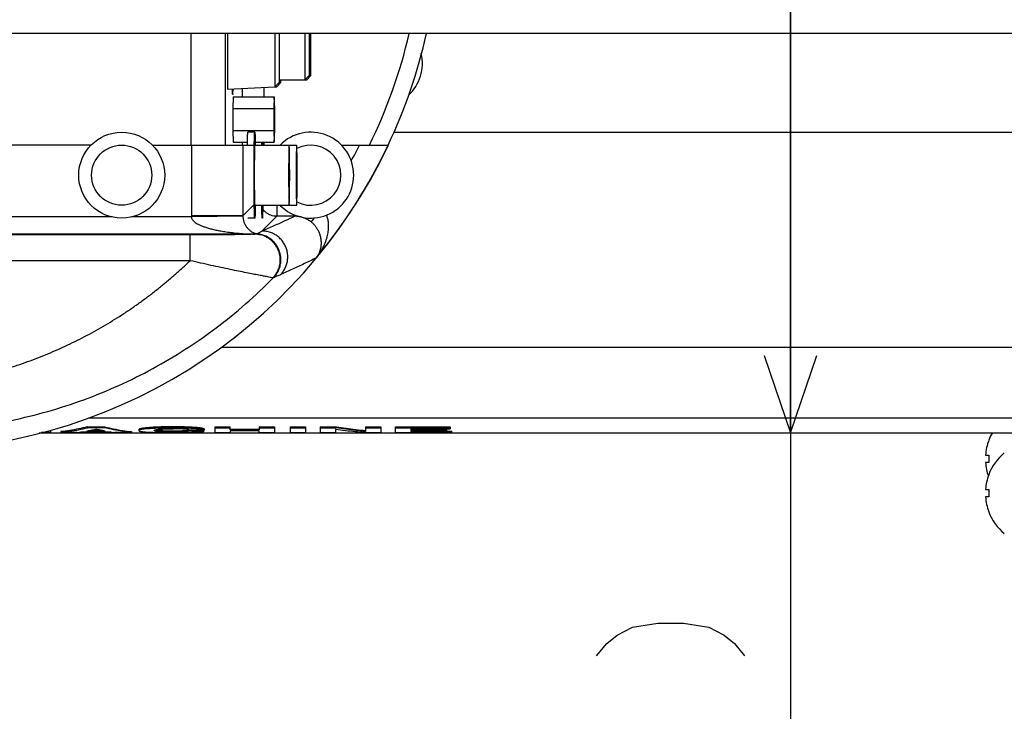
# Model space of a CAD drawing. Extents: x 0 to 594, y 0 to 420.
# Tile 57 of 67: x 317 to 340, y 335 to 351. Entities that reach past the tile are written whole.
import ezdxf

# ---------------------------------------------------------------- set-up
doc = ezdxf.new("R2010")
doc.units = 0
doc.header["$LTSCALE"] = 32.67
doc.layers.get('0').update_dxf_attribs({"linetype": 'CONTINUOUS'})
doc.layers.add('DRIV_DIM', color=7, linetype='CONTINUOUS')
doc.styles.get("Standard").update_dxf_attribs({"font": 'txt', "width": 0.8})
doc.dimstyles.new('DIMSTYLE_2', dxfattribs={"dimtxt": 3.8, "dimasz": 1.8, "dimexe": 0.18, "dimexo": 0.0625, "dimgap": 0.09, "dimtad": 1, "dimdec": 0, "dimlfac": 5, "dimtxsty": 'STANDARD', "dimblk": 'OPEN', "dimblk1": 'OPEN', "dimblk2": 'OPEN', "dimcen": 0.09, "dimazin": 3, "dimtfac": 1, "dimtdec": 0, "dimtofl": 0, "dimtmove": 0, "dimatfit": 3, "dimtolj": 1})

# ---------------------------------------------------------------- blocks, each defined once
blk = doc.blocks.new('_OPEN')
at = {"color": 0, "linetype": 'BYBLOCK'}
for p, q in [((0, 0), (-1, 0.342)), ((-1, -0.342), (0, 0)), ((-1, 0), (0, 0))]:
    blk.add_line(p, q, dxfattribs=at)
blk = doc.blocks.new('*D21')
at = {"layer": 'DRIV_DIM', "color": 2, "linetype": 'CONTINUOUS'}
for p, q in [((329.183, 365.116), (337.384, 365.116)), ((335.384, 365.116), (335.384, 353.122)), ((335.384, 341.128), (335.384, 353.122)), ((335.384, 353.122), (335.384, 322.735)), ((329.278, 341.128), (337.384, 341.128))]:
    blk.add_line(p, q, dxfattribs=at)
at = {"layer": 'DRIV_DIM', "color": 2, "linetype": 'CONTINUOUS', "xscale": 1.8, "yscale": 1.8, "zscale": 1.8}
for p, rotation in [((335.384, 365.116), 90), ((335.384, 341.128), 270)]:
    blk.add_blockref('_OPEN', p, dxfattribs=dict(at, rotation=rotation))

msp = doc.modelspace()

# ---------------------------------------------------------------- linework, layer by layer
at = {"color": 7, "linetype": 'CONTINUOUS'}
for p, q in [((377.81754, 350.42197), (312.81754, 350.42197)), ((322.27812, 350.42197), (322.27812, 349.12197)), ((323.38419, 350.42197), (323.38419, 349.17989)), ((323.48069, 350.42197), (323.48069, 349.27975)), ((324.08168, 350.42197), (324.08168, 349.34197)), ((324.18341, 350.42197), (324.18341, 349.44197)), ((324.22111, 349.44197), (324.22111, 350.42197)), ((323.48069, 349.27975), (323.38419, 349.17989)), ((323.52405, 349.27975), (323.43104, 349.17989)), ((323.48069, 349.27975), (323.52405, 349.27975)), ((323.48177, 349.34197), (324.12287, 349.34197)), ((323.52405, 349.27975), (323.52405, 349.34197)), ((324.18341, 349.44197), (324.08168, 349.34197)), ((324.22111, 349.44197), (324.12287, 349.34197)), ((324.18341, 349.44197), (324.22111, 349.44197)), ((322.27812, 349.12197), (323.38419, 349.17989)), ((322.40374, 349.01269), (322.41527, 349.12915)), ((323.38419, 349.17989), (323.43104, 349.17989)), ((322.40971, 348.94797), (322.40133, 348.67084)), ((322.40374, 349.01269), (322.40168, 349.00236)), ((322.40971, 348.94797), (323.36956, 348.94797)), ((323.36956, 348.94797), (323.36119, 348.67084)), ((323.37794, 348.67084), (323.36956, 348.94797)), ((322.40133, 348.67084), (322.40133, 348.16509)), ((322.40133, 348.67084), (323.36119, 348.67084)), ((323.36119, 348.67084), (323.36119, 348.16509)), ((323.37794, 348.16509), (323.37794, 348.67084)), ((322.40133, 348.16509), (322.40971, 347.88797)), ((322.40133, 348.16509), (323.36119, 348.16509)), ((322.91482, 348.12197), (322.75485, 348.12197)), ((323.36119, 348.16509), (323.36956, 347.88797)), ((323.36956, 347.88797), (323.37794, 348.16509)), ((322.40971, 347.88797), (322.74366, 347.88797)), ((322.92601, 347.88797), (323.36956, 347.88797)), ((319.10693, 347.82197), (308.66623, 347.82197)), ((320.52815, 347.82197), (323.88923, 347.82197)), ((324.92815, 347.82197), (326.02498, 347.82197)), ((322.91482, 346.42197), (323.88923, 346.42197)), ((322.91482, 346.12197), (322.75485, 346.12197)), ((319.01977, 341.26373), (319.01977, 341.24366)), ((319.01977, 341.26373), (319.42252, 341.26373)), ((319.42252, 341.24366), (319.01977, 341.24366)), ((319.42252, 341.26373), (319.42252, 341.24366)), ((321.98159, 341.26373), (321.98159, 341.13453)), ((321.98159, 341.26373), (322.338, 341.26373)), ((321.98159, 341.24366), (322.338, 341.24366)), ((322.338, 341.19301), (322.338, 341.26373)), ((323.01638, 341.26373), (323.01638, 341.19301)), ((323.01638, 341.26373), (323.37279, 341.26373)), ((323.01638, 341.24366), (323.37279, 341.24366)), ((323.37279, 341.26373), (323.37279, 341.13453)), ((323.73515, 341.26373), (323.73515, 341.13453)), ((323.73515, 341.26373), (324.09157, 341.26373)), ((323.73515, 341.24366), (324.09157, 341.24366)), ((324.09157, 341.26373), (324.09157, 341.13453)), ((324.43848, 341.26373), (324.43848, 341.13453)), ((324.43848, 341.26373), (324.81152, 341.26373)), ((324.43848, 341.24366), (324.81152, 341.24366)), ((324.81152, 341.26373), (324.81152, 341.24366)), ((325.49109, 341.26373), (325.49109, 341.16067)), ((325.49109, 341.26373), (325.8475, 341.26373)), ((325.49109, 341.24366), (325.8475, 341.24366)), ((325.8475, 341.26373), (325.8475, 341.13453)), ((326.18966, 341.13453), (326.18966, 341.26373)), ((326.18966, 341.26373), (327.45969, 341.26373)), ((326.18966, 341.24366), (327.45969, 341.24366)), ((327.45969, 341.26373), (327.45969, 341.21843)), ((366.81754, 341.12213), (317.89998, 341.12213)), ((317.92235, 341.12835), (366.81754, 341.12835)), ((318.1715, 341.13453), (317.9444, 341.13453)), ((318.1715, 341.13453), (318.1715, 341.19269)), ((318.39961, 341.15455), (318.39961, 341.13453)), ((318.77741, 341.13453), (318.39961, 341.13453)), ((318.89859, 341.1511), (319.53182, 341.1511)), ((319.00076, 341.1679), (319.43084, 341.1679)), ((319.10682, 341.18793), (319.32241, 341.18793)), ((320.04269, 341.13453), (319.653, 341.13453)), ((320.04269, 341.15455), (320.04269, 341.13453)), ((320.21376, 341.1988), (320.21376, 341.17876)), ((321.37449, 341.18376), (321.37449, 341.16373)), ((321.37449, 341.18376), (321.73091, 341.18376)), ((321.73091, 341.16373), (321.37449, 341.16373)), ((321.37806, 341.19905), (321.73447, 341.19905)), ((321.73091, 341.18376), (321.73091, 341.16373)), ((321.73447, 341.2191), (321.73447, 341.19905)), ((321.98159, 341.13453), (322.338, 341.13453)), ((322.338, 341.21306), (323.01638, 341.21306)), ((323.01638, 341.19301), (322.338, 341.19301)), ((322.338, 341.17305), (322.338, 341.13453)), ((323.01638, 341.17305), (322.338, 341.17305)), ((323.01638, 341.13453), (323.01638, 341.17305)), ((323.01638, 341.13453), (323.37279, 341.13453)), ((323.73515, 341.13453), (324.09157, 341.13453)), ((324.43848, 341.13453), (324.79489, 341.13453)), ((324.79489, 341.20114), (324.79489, 341.13453)), ((325.4804, 341.13453), (325.8475, 341.13453)), ((326.18966, 341.13453), (327.50008, 341.13453)), ((326.54608, 341.21843), (326.54608, 341.19253)), ((326.54608, 341.21843), (327.45969, 341.21843)), ((326.54608, 341.21258), (327.38009, 341.21258)), ((326.54608, 341.19253), (327.38009, 341.19253)), ((326.54608, 341.17263), (326.54608, 341.14843)), ((326.54608, 341.17263), (327.38009, 341.17263)), ((326.54608, 341.16845), (327.50008, 341.16845)), ((326.54608, 341.14843), (327.50008, 341.14843)), ((327.38009, 341.21258), (327.38009, 341.17263)), ((327.50008, 341.13453), (327.50008, 341.16845)), ((339.99583, 340.95197), (339.99908, 340.95197)), ((339.92362, 340.60797), (339.99908, 340.60797)), ((339.99908, 340.43597), (339.92362, 340.43597)), ((339.99583, 340.15197), (339.99908, 340.15197)), ((339.92362, 339.80797), (339.99908, 339.80797)), ((339.99908, 339.63597), (339.92362, 339.63597)), ((339.99908, 339.29197), (339.99583, 339.29197))]:
    msp.add_line(p, q, dxfattribs=at)
at = {"color": 9, "linetype": 'CONTINUOUS'}
for p, q in [((321.43139, 347.82197), (321.43139, 350.42197)), ((322.23126, 347.82197), (322.23126, 350.42197)), ((322.6244, 349.1401), (322.6244, 348.94797)), ((323.12432, 349.16628), (323.12432, 348.94797)), ((322.40374, 349.01269), (322.40168, 349.01269)), ((326.1468, 348.12197), (366.81754, 348.12197)), ((322.6244, 347.88797), (322.6244, 347.82197)), ((323.12432, 347.88797), (323.12432, 347.82197)), ((321.43831, 347.82197), (321.43831, 346.17739)), ((322.63812, 347.82197), (322.63812, 346.17739)), ((322.63812, 346.17739), (322.89876, 346.43803)), ((323.42605, 346.42197), (323.42605, 346.16545)), ((319.59335, 346.14995), (307.64173, 346.14995)), ((321.43854, 346.14995), (320.04173, 346.14995)), ((322.63812, 346.17739), (321.43831, 346.17739)), ((322.63818, 346.17053), (321.43854, 346.14995)), ((323.08259, 345.82198), (323.42605, 346.16545)), ((323.85034, 346.16545), (323.42605, 346.16545)), ((323.85034, 346.19435), (323.85034, 346.16545)), ((324.29703, 346.12765), (324.22386, 346.03548)), ((321.41141, 345.73226), (306.8277, 345.73226)), ((322.9113, 345.75002), (306.84547, 345.75002)), ((321.41141, 345.13235), (321.41141, 345.73226)), ((322.91691, 345.75119), (322.91522, 345.75069)), ((321.41141, 345.13235), (306.82768, 345.13235)), ((323.34452, 344.73231), (323.34277, 344.73097)), ((322.13793, 343.12197), (366.81754, 343.12197)), ((319.04089, 341.47284), (366.81754, 341.47284)), ((320.42761, 341.24606), (320.42761, 341.226)), ((321.00501, 341.26696), (321.00501, 341.24688)), ((321.35311, 341.26113), (321.35311, 341.24106)), ((321.60112, 341.24529), (321.60112, 341.22523)), ((320.68632, 341.17417), (320.68632, 341.15415)), ((321.00025, 341.16669), (321.00025, 341.14667)), ((321.22004, 341.17013), (321.22004, 341.15011))]:
    msp.add_line(p, q, dxfattribs=at)
for points in [[(322.91522, 345.75069), (322.91333, 345.75026), (322.9113, 345.75002)], [(323.34277, 344.73097), (323.34109, 344.73057), (323.3391, 344.7308)]]:
    msp.add_lwpolyline(points, dxfattribs=at)
at = {"color": 7, "linetype": 'CONTINUOUS'}
for radius in [1, 0.7]:
    msp.add_circle((319.81754, 347.12197), radius, dxfattribs=at)
for centre, radius, start, end in [((314.81754, 353.12197), 12, 333.760751, 346.983215), ((314.81754, 353.12197), 12.39221, 334.689354, 347.413099), ((325.81754, 349.72197), 1, 312.359681, 13.229833), ((324.21754, 347.12197), 1, 224.569042, 135.430958), ((314.81754, 353.12197), 12.39745, 269.045026, 334.690528), ((324.21754, 347.12197), 0.7, 242.485484, 117.514516), ((321.81754, 344.12197), 1, 301.093974, 313.564863), ((341.13754, 340.52197), 1.22, 150.496058, 159.314381), ((341.13754, 340.52197), 1.21697, 159.308382, 175.947667), ((341.13754, 340.52197), 1.14171, 175.680066, 184.319934), ((341.13754, 339.72197), 1.22, 129.601927, 159.314381), ((341.13754, 340.52197), 1.21697, 184.052333, 199.160819), ((341.13754, 339.72197), 1.21697, 159.308382, 175.947667), ((341.13754, 339.72197), 1.21697, 184.052333, 200.691618), ((341.13754, 339.72197), 1.14171, 175.680066, 184.319934), ((341.13754, 339.72197), 1.22, 200.685619, 230.398073)]:
    msp.add_arc(centre, radius, start, end, dxfattribs=at)
at = {"color": 9, "linetype": 'CONTINUOUS'}
for radius, start, end in [(12.39377, 320.263777, 334.682496), (11.79387, 331.276314, 333.295694)]:
    msp.add_arc((314.81754, 353.12197), radius, start, end, dxfattribs=at)
at = {"color": 7, "linetype": 'CONTINUOUS'}
for points, knots in [([(322.40148, 349.00252), (322.40147, 349.00251), (322.40023, 349.00101), (322.39812, 349.03398), (322.39668, 349.06106), (322.39547, 349.10168), (322.39486, 349.12592), (322.3948, 349.12808)], [0, 0, 0, 0, 0.00089502, 0.12383331, 0.44409097, 0.95033376, 1, 1, 1, 1]), ([(323.37056, 348.67145), (323.36948, 348.67127), (323.36462, 348.59361), (323.36601, 348.52965), (323.36503, 348.45557), (323.36503, 348.41797)], [0, 0, 0, 0, 0.19791124, 0.55489194, 1, 1, 1, 1]), ([(323.3741, 348.41797), (323.3741, 348.45557), (323.37388, 348.52967), (323.37279, 348.59365), (323.37164, 348.67162), (323.37056, 348.67145)], [0, 0, 0, 0, 0.44463404, 0.80123456, 1, 1, 1, 1]), ([(323.36503, 348.41797), (323.36503, 348.38036), (323.36525, 348.30626), (323.36634, 348.24228), (323.36748, 348.16431), (323.36857, 348.16448)], [0, 0, 0, 0, 0.44463404, 0.80123456, 1, 1, 1, 1]), ([(323.36857, 348.16448), (323.36964, 348.16466), (323.3745, 348.24232), (323.37311, 348.30628), (323.3741, 348.38036), (323.3741, 348.41797)], [0, 0, 0, 0, 0.19791124, 0.55489194, 1, 1, 1, 1]), ([(322.74237, 347.82197), (322.74269, 347.84052), (322.74356, 347.8876), (322.74527, 347.95801), (322.74695, 348.02418), (322.75003, 348.07779), (322.75043, 348.10069), (322.75395, 348.12197), (322.75485, 348.12197)], [0, 0, 0, 0, 0.18541107, 0.47005612, 0.69774429, 0.86386934, 0.96513054, 1, 1, 1, 1]), ([(322.89737, 347.12197), (322.89737, 347.1694), (322.89749, 347.26332), (322.89801, 347.40179), (322.89886, 347.53457), (322.90003, 347.65892), (322.9015, 347.77244), (322.90317, 347.87242), (322.90524, 347.95801), (322.90693, 348.02418), (322.91001, 348.07779), (322.9104, 348.10069), (322.91392, 348.12197), (322.91482, 348.12197)], [0, 0, 0, 0, 0.14223764, 0.28158062, 0.41519328, 0.54035674, 0.65452435, 0.75537373, 0.84085446, 0.90923068, 0.95911909, 0.98952848, 1, 1, 1, 1]), ([(322.91482, 348.12197), (322.91572, 348.12197), (322.91924, 348.10069), (322.91964, 348.07779), (322.92272, 348.02418), (322.9244, 347.95801), (322.92611, 347.8876), (322.92698, 347.84052), (322.9273, 347.82197)], [0, 0, 0, 0, 0.03486946, 0.13613066, 0.30225571, 0.52994388, 0.81458893, 1, 1, 1, 1]), ([(323.07687, 347.82197), (323.07719, 347.84052), (323.07759, 347.8625), (323.07806, 347.88455), (323.07814, 347.88797)], [0, 0, 0, 0, 0.84503448, 1, 1, 1, 1]), ([(323.10056, 347.88797), (323.10063, 347.88455), (323.1011, 347.8625), (323.10151, 347.84052), (323.10182, 347.82197)], [0, 0, 0, 0, 0.15496552, 1, 1, 1, 1]), ([(322.91555, 347.82032), (322.91462, 347.8199), (322.91044, 347.79927), (322.91118, 347.77941), (322.9087, 347.73883), (322.90774, 347.69059), (322.90633, 347.63028), (322.90546, 347.57313), (322.90497, 347.53597), (322.9048, 347.52209)], [0, 0, 0, 0, 0.04331638, 0.12989622, 0.25760183, 0.42408627, 0.62626197, 0.86037024, 1, 1, 1, 1]), ([(323.71543, 347.82032), (323.7145, 347.8199), (323.71032, 347.79927), (323.71106, 347.77941), (323.70857, 347.73883), (323.70762, 347.69059), (323.70621, 347.63028), (323.70515, 347.56102), (323.70419, 347.48341), (323.70344, 347.39912), (323.70289, 347.30965), (323.70256, 347.21669), (323.70248, 347.15374), (323.70248, 347.12197)], [0, 0, 0, 0, 0.01850041, 0.05547862, 0.11002163, 0.18112707, 0.26747622, 0.36746376, 0.47922914, 0.60069183, 0.72959032, 0.86352441, 1, 1, 1, 1]), ([(323.72692, 347.12197), (323.72692, 347.15374), (323.72684, 347.21669), (323.72651, 347.30965), (323.72596, 347.39912), (323.72521, 347.48341), (323.72426, 347.56102), (323.72315, 347.63027), (323.7219, 347.6906), (323.72052, 347.73881), (323.7191, 347.77946), (323.71762, 347.79921), (323.71643, 347.8205), (323.71546, 347.82033), (323.71543, 347.82032)], [0, 0, 0, 0, 0.13633937, 0.27013978, 0.39890961, 0.52025105, 0.63190488, 0.73179261, 0.81805558, 0.88909004, 0.94357861, 0.98051991, 0.99927756, 1, 1, 1, 1]), ([(323.88995, 347.82032), (323.88902, 347.8199), (323.88484, 347.79927), (323.88558, 347.77941), (323.8831, 347.73883), (323.88214, 347.69059), (323.88074, 347.63028), (323.87967, 347.56102), (323.87872, 347.48341), (323.87797, 347.39912), (323.87742, 347.30965), (323.87708, 347.21669), (323.87701, 347.15374), (323.87701, 347.12197)], [0, 0, 0, 0, 0.01850041, 0.05547862, 0.11002163, 0.18112707, 0.26747622, 0.36746376, 0.47922914, 0.60069183, 0.72959032, 0.86352441, 1, 1, 1, 1]), ([(323.90144, 347.12197), (323.90144, 347.15374), (323.90137, 347.21669), (323.90103, 347.30965), (323.90048, 347.39912), (323.89973, 347.48341), (323.89879, 347.56102), (323.89768, 347.63027), (323.89642, 347.6906), (323.89504, 347.73881), (323.89362, 347.77946), (323.89214, 347.79921), (323.89095, 347.8205), (323.88999, 347.82033), (323.88995, 347.82032)], [0, 0, 0, 0, 0.13633937, 0.27013978, 0.39890961, 0.52025105, 0.63190488, 0.73179261, 0.81805558, 0.88909004, 0.94357861, 0.98051991, 0.99927756, 1, 1, 1, 1]), ([(322.9048, 347.52209), (322.90465, 347.50995), (322.90419, 347.46953), (322.90357, 347.39912), (322.90301, 347.30965), (322.90268, 347.21669), (322.90261, 347.15374), (322.90261, 347.12197)], [0, 0, 0, 0, 0.09099238, 0.30300598, 0.52799881, 0.76178131, 1, 1, 1, 1]), ([(322.91482, 346.12197), (322.91392, 346.12197), (322.9104, 346.14324), (322.91001, 346.16614), (322.90693, 346.21975), (322.90524, 346.28593), (322.90317, 346.37151), (322.9015, 346.47149), (322.90003, 346.58501), (322.89886, 346.70936), (322.89801, 346.84214), (322.89749, 346.98062), (322.89737, 347.07453), (322.89737, 347.12197)], [0, 0, 0, 0, 0.01047152, 0.04088091, 0.09076932, 0.15914554, 0.24462627, 0.34547565, 0.45964326, 0.58480672, 0.71841938, 0.85776236, 1, 1, 1, 1]), ([(322.90261, 347.12197), (322.90261, 347.09019), (322.90268, 347.02724), (322.90301, 346.93428), (322.90356, 346.84481), (322.90419, 346.7744), (322.90465, 346.73398), (322.9048, 346.72184)], [0, 0, 0, 0, 0.23821882, 0.47200145, 0.6969944, 0.90900812, 1, 1, 1, 1]), ([(323.70248, 347.12197), (323.70248, 347.09019), (323.70256, 347.02724), (323.70289, 346.93428), (323.70344, 346.84481), (323.7042, 346.76052), (323.70514, 346.68291), (323.70625, 346.61366), (323.7075, 346.55333), (323.70888, 346.50512), (323.71031, 346.46447), (323.71178, 346.44472), (323.71297, 346.42343), (323.71394, 346.4236), (323.71397, 346.42362)], [0, 0, 0, 0, 0.13633937, 0.27013978, 0.39890961, 0.52025105, 0.63190488, 0.73179261, 0.81805558, 0.88909004, 0.94357861, 0.98051991, 0.99927756, 1, 1, 1, 1]), ([(323.71397, 346.42362), (323.71491, 346.42403), (323.71908, 346.44466), (323.71835, 346.46452), (323.72083, 346.5051), (323.72178, 346.55334), (323.72319, 346.61365), (323.72425, 346.68291), (323.72521, 346.76052), (323.72596, 346.84481), (323.72651, 346.93428), (323.72684, 347.02724), (323.72692, 347.09019), (323.72692, 347.12197)], [0, 0, 0, 0, 0.01850041, 0.05547862, 0.11002163, 0.18112707, 0.26747622, 0.36746376, 0.47922914, 0.60069183, 0.72959032, 0.86352441, 1, 1, 1, 1]), ([(323.87701, 347.12197), (323.87701, 347.09019), (323.87708, 347.02724), (323.87742, 346.93428), (323.87797, 346.84481), (323.87872, 346.76052), (323.87966, 346.68291), (323.88077, 346.61366), (323.88203, 346.55333), (323.88341, 346.50512), (323.88483, 346.46447), (323.88631, 346.44472), (323.8875, 346.42343), (323.88846, 346.4236), (323.8885, 346.42362)], [0, 0, 0, 0, 0.13633937, 0.27013978, 0.39890961, 0.52025105, 0.63190488, 0.73179261, 0.81805558, 0.88909004, 0.94357861, 0.98051991, 0.99927756, 1, 1, 1, 1]), ([(323.8885, 346.42362), (323.88943, 346.42403), (323.89361, 346.44466), (323.89287, 346.46452), (323.89535, 346.5051), (323.89631, 346.55334), (323.89771, 346.61365), (323.89878, 346.68291), (323.89973, 346.76052), (323.90048, 346.84481), (323.90103, 346.93428), (323.90137, 347.02724), (323.90144, 347.09019), (323.90144, 347.12197)], [0, 0, 0, 0, 0.01850041, 0.05547862, 0.11002163, 0.18112707, 0.26747622, 0.36746376, 0.47922914, 0.60069183, 0.72959032, 0.86352441, 1, 1, 1, 1]), ([(322.9048, 346.72184), (322.90497, 346.70796), (322.90545, 346.6708), (322.90637, 346.61366), (322.90763, 346.55333), (322.909, 346.50512), (322.91043, 346.46447), (322.91191, 346.44472), (322.9131, 346.42343), (322.91406, 346.4236), (322.9141, 346.42362)], [0, 0, 0, 0, 0.1393045, 0.37286621, 0.5745699, 0.74066567, 0.86807313, 0.95445083, 0.99831076, 1, 1, 1, 1]), ([(322.9273, 346.42196), (322.92698, 346.40341), (322.92611, 346.35633), (322.9244, 346.28593), (322.92272, 346.21975), (322.91964, 346.16614), (322.91924, 346.14324), (322.91572, 346.12197), (322.91482, 346.12197)], [0, 0, 0, 0, 0.18541107, 0.47005612, 0.69774429, 0.86386934, 0.96513054, 1, 1, 1, 1]), ([(323.08935, 346.12197), (323.08845, 346.12197), (323.08493, 346.14324), (323.08453, 346.16614), (323.08145, 346.21975), (323.07977, 346.28593), (323.07806, 346.35633), (323.07719, 346.40341), (323.07687, 346.42196)], [0, 0, 0, 0, 0.03486946, 0.13613066, 0.30225571, 0.52994388, 0.81458893, 1, 1, 1, 1]), ([(323.10182, 346.42196), (323.10151, 346.40341), (323.10064, 346.35633), (323.09893, 346.28593), (323.09724, 346.21975), (323.09416, 346.16614), (323.09377, 346.14324), (323.09025, 346.12197), (323.08935, 346.12197)], [0, 0, 0, 0, 0.18541107, 0.47005612, 0.69774429, 0.86386934, 0.96513054, 1, 1, 1, 1]), ([(319.01562, 341.26274), (318.94847, 341.24679), (318.81259, 341.21728), (318.60712, 341.18108), (318.46875, 341.16243), (318.39961, 341.15455)], [0, 0, 0, 0, 0.33090979, 0.66636968, 1, 1, 1, 1]), ([(318.39961, 341.13453), (318.46875, 341.14241), (318.60712, 341.16105), (318.81399, 341.19748), (318.95124, 341.22734), (319.01977, 341.24366)], [0, 0, 0, 0, 0.33137371, 0.66456284, 1, 1, 1, 1]), ([(320.04269, 341.13453), (319.97354, 341.14241), (319.83518, 341.16105), (319.6283, 341.19748), (319.49105, 341.22734), (319.42252, 341.24366)], [0, 0, 0, 0, 0.33137372, 0.66456285, 1, 1, 1, 1]), ([(319.42667, 341.26274), (319.49383, 341.24679), (319.6297, 341.21728), (319.83518, 341.18108), (319.97354, 341.16243), (320.04269, 341.15455)], [0, 0, 0, 0, 0.3309098, 0.66636968, 1, 1, 1, 1]), ([(320.42556, 341.24587), (320.40849, 341.24426), (320.37622, 341.24096), (320.33153, 341.23536), (320.29415, 341.22952), (320.2647, 341.22361), (320.2426, 341.21784), (320.22715, 341.21194), (320.21731, 341.20652), (320.21376, 341.20106), (320.21376, 341.1988)], [0, 0, 0, 0, 0.2326467, 0.44013613, 0.61105163, 0.74587233, 0.84761179, 0.92075906, 0.9693256, 1, 1, 1, 1]), ([(321.00501, 341.26696), (320.96664, 341.26696), (320.8913, 341.2666), (320.78157, 341.26483), (320.67885, 341.2618), (320.58533, 341.25762), (320.50258, 341.25247), (320.45121, 341.24827), (320.42761, 341.24606)], [0, 0, 0, 0, 0.19913981, 0.39108705, 0.56962042, 0.73251313, 0.87698066, 1, 1, 1, 1]), ([(320.42926, 341.22615), (320.45247, 341.22831), (320.50354, 341.23247), (320.58604, 341.23759), (320.67966, 341.24176), (320.78231, 341.24477), (320.89176, 341.24653), (320.96683, 341.24688), (321.00501, 341.24688)], [0, 0, 0, 0, 0.12136874, 0.26671587, 0.43021127, 0.60918322, 0.80128306, 1, 1, 1, 1]), ([(321.35311, 341.26113), (321.32821, 341.26206), (321.27547, 341.26374), (321.19225, 341.26556), (321.10111, 341.26671), (321.03782, 341.26696), (321.00501, 341.26696)], [0, 0, 0, 0, 0.21462736, 0.45466818, 0.7172302, 1, 1, 1, 1]), ([(321.00501, 341.24688), (321.03787, 341.24688), (321.10123, 341.24664), (321.19242, 341.24549), (321.27559, 341.24367), (321.32827, 341.24199), (321.35311, 341.24106)], [0, 0, 0, 0, 0.28317927, 0.54588597, 0.78586063, 1, 1, 1, 1]), ([(321.60112, 341.24529), (321.58444, 341.24703), (321.54824, 341.25034), (321.48988, 341.25453), (321.4239, 341.25823), (321.37744, 341.26022), (321.35311, 341.26113)], [0, 0, 0, 0, 0.20240425, 0.43878163, 0.70608699, 1, 1, 1, 1]), ([(321.35311, 341.24106), (321.37753, 341.24015), (321.42408, 341.23816), (321.49014, 341.23445), (321.5478, 341.2303), (321.58329, 341.22707), (321.59928, 341.22542)], [0, 0, 0, 0, 0.29715302, 0.56665475, 0.80449728, 1, 1, 1, 1]), ([(321.73447, 341.2191), (321.73093, 341.22066), (321.72307, 341.22362), (321.70998, 341.22754), (321.69448, 341.23133), (321.67617, 341.23503), (321.65457, 341.23866), (321.63899, 341.24082), (321.63056, 341.2419)], [0, 0, 0, 0, 0.10878071, 0.23595498, 0.38405167, 0.5574311, 0.76121648, 1, 1, 1, 1]), ([(325.49109, 341.16067), (325.41546, 341.16789), (325.26423, 341.18369), (325.03767, 341.21136), (324.88688, 341.23245), (324.81152, 341.24366)], [0, 0, 0, 0, 0.33288953, 0.66620797, 1, 1, 1, 1]), ([(324.81428, 341.26332), (324.88871, 341.25226), (325.03859, 341.2313), (325.26423, 341.20373), (325.41546, 341.18793), (325.49109, 341.1807)], [0, 0, 0, 0, 0.33107536, 0.66575322, 1, 1, 1, 1]), ([(318.77741, 341.13453), (318.79763, 341.13701), (318.83806, 341.14226), (318.87842, 341.14806), (318.89859, 341.1511)], [0, 0, 0, 0, 0.4995834, 1, 1, 1, 1]), ([(319.00443, 341.16855), (319.03873, 341.17463), (319.10858, 341.18785), (319.17808, 341.20274), (319.21342, 341.21075)], [0, 0, 0, 0, 0.49018518, 1, 1, 1, 1]), ([(319.42725, 341.16852), (319.39213, 341.17461), (319.32068, 341.18784), (319.24956, 341.20273), (319.21342, 341.21075)], [0, 0, 0, 0, 0.49060774, 1, 1, 1, 1]), ([(319.53182, 341.1511), (319.552, 341.14806), (319.59235, 341.14226), (319.63279, 341.13701), (319.653, 341.13453)], [0, 0, 0, 0, 0.5004166, 1, 1, 1, 1]), ([(320.24055, 341.19676), (320.23545, 341.19507), (320.22707, 341.19186), (320.21728, 341.18645), (320.21376, 341.18101), (320.21376, 341.17876)], [0, 0, 0, 0, 0.48040663, 0.79887274, 1, 1, 1, 1]), ([(320.21376, 341.17876), (320.21376, 341.17659), (320.21725, 341.17132), (320.22712, 341.16667), (320.24241, 341.16185), (320.26433, 341.15755), (320.29348, 341.15341), (320.33051, 341.14962), (320.37559, 341.14617), (320.40838, 341.14427), (320.42609, 341.14335)], [0, 0, 0, 0, 0.02979485, 0.07677537, 0.14838429, 0.24862023, 0.38175792, 0.5509752, 0.75744403, 1, 1, 1, 1]), ([(320.42761, 341.226), (320.40984, 341.22434), (320.37684, 341.22098), (320.33141, 341.21528), (320.29399, 341.20944), (320.26454, 341.20352), (320.24766, 341.19911), (320.24055, 341.19676)], [0, 0, 0, 0, 0.28251168, 0.52478379, 0.72430973, 0.88153896, 1, 1, 1, 1]), ([(320.42609, 341.14335), (320.44454, 341.14239), (320.48349, 341.14063), (320.5448, 341.13847), (320.61145, 341.1367), (320.68249, 341.1353), (320.75699, 341.13426), (320.83428, 341.13355), (320.91409, 341.13315), (320.96809, 341.13306), (320.9955, 341.13306)], [0, 0, 0, 0, 0.09731469, 0.20537602, 0.32310856, 0.44849747, 0.5796157, 0.71556826, 0.85560058, 1, 1, 1, 1]), ([(320.57018, 341.17869), (320.57018, 341.1828), (320.57838, 341.18841), (320.58992, 341.19281), (320.59873, 341.19527), (320.60386, 341.19652)], [0, 0, 0, 0, 0.31376546, 0.60010596, 1, 1, 1, 1]), ([(320.65112, 341.15691), (320.64183, 341.15777), (320.62555, 341.15953), (320.6045, 341.16267), (320.58902, 341.16622), (320.57795, 341.16977), (320.57018, 341.17491), (320.57018, 341.17869)], [0, 0, 0, 0, 0.32519328, 0.56988779, 0.74596492, 0.86815155, 1, 1, 1, 1]), ([(320.60978, 341.18202), (320.60473, 341.18285), (320.596, 341.18448), (320.58641, 341.18712), (320.58211, 341.18861), (320.58129, 341.18892)], [0, 0, 0, 0, 0.52234875, 0.90878928, 1, 1, 1, 1]), ([(320.60386, 341.19652), (320.61075, 341.1982), (320.6265, 341.20133), (320.6425, 341.20376), (320.65154, 341.20499)], [0, 0, 0, 0, 0.43555907, 1, 1, 1, 1]), ([(320.65523, 341.17656), (320.64673, 341.17732), (320.63155, 341.17884), (320.61641, 341.18093), (320.60978, 341.18202)], [0, 0, 0, 0, 0.5590382, 1, 1, 1, 1]), ([(320.68542, 341.209), (320.70156, 341.21067), (320.73742, 341.21374), (320.79591, 341.21718), (320.86288, 341.21965), (320.93591, 341.22108), (320.98635, 341.22135), (321.01214, 341.22135)], [0, 0, 0, 0, 0.14881229, 0.33006234, 0.53738496, 0.76346257, 1, 1, 1, 1]), ([(321.00025, 341.14667), (320.97615, 341.14667), (320.92865, 341.14683), (320.85955, 341.14763), (320.79535, 341.14907), (320.7382, 341.15115), (320.70265, 341.15306), (320.68632, 341.15415)], [0, 0, 0, 0, 0.23022954, 0.45373286, 0.66003414, 0.84364584, 1, 1, 1, 1]), ([(321.00025, 341.16669), (320.98004, 341.16669), (320.94, 341.1668), (320.88126, 341.16737), (320.82552, 341.16836), (320.77417, 341.16981), (320.74153, 341.17114), (320.72611, 341.1719)], [0, 0, 0, 0, 0.22118145, 0.4380189, 0.6426427, 0.83109472, 1, 1, 1, 1]), ([(320.9955, 341.13306), (321.03377, 341.13306), (321.10833, 341.13323), (321.21624, 341.13406), (321.3159, 341.13549), (321.4052, 341.1375), (321.46116, 341.13933), (321.48709, 341.14035)], [0, 0, 0, 0, 0.23346655, 0.45499294, 0.65841947, 0.84163389, 1, 1, 1, 1]), ([(321.22004, 341.17013), (321.20446, 341.16954), (321.1711, 341.16851), (321.11833, 341.16745), (321.06065, 341.16682), (321.02075, 341.16669), (321.00025, 341.16669)], [0, 0, 0, 0, 0.21288777, 0.45542494, 0.7203006, 1, 1, 1, 1]), ([(321.22004, 341.15011), (321.20446, 341.14952), (321.17115, 341.14849), (321.11849, 341.14743), (321.06081, 341.1468), (321.02086, 341.14667), (321.00025, 341.14667)], [0, 0, 0, 0, 0.21286235, 0.45476312, 0.71883563, 1, 1, 1, 1]), ([(321.37806, 341.19905), (321.37368, 341.20035), (321.36379, 341.20279), (321.34701, 341.20593), (321.32627, 341.20892), (321.30092, 341.21175), (321.27059, 341.21433), (321.23546, 341.21657), (321.19621, 341.21839), (321.15366, 341.21976), (321.10849, 341.22071), (321.06104, 341.22125), (321.02868, 341.22135), (321.01214, 341.22135)], [0, 0, 0, 0, 0.03723939, 0.08316258, 0.1393952, 0.20834595, 0.29147748, 0.38798713, 0.49588038, 0.61239367, 0.73568438, 0.86489519, 1, 1, 1, 1]), ([(321.34523, 341.17941), (321.33997, 341.17875), (321.32903, 341.17746), (321.31173, 341.17573), (321.29253, 341.17411), (321.27091, 341.1726), (321.24648, 341.17123), (321.2292, 341.17048), (321.22004, 341.17013)], [0, 0, 0, 0, 0.12654162, 0.26328834, 0.41536031, 0.58682941, 0.78100979, 1, 1, 1, 1]), ([(321.37449, 341.16373), (321.36967, 341.1629), (321.35985, 341.16133), (321.34473, 341.15927), (321.32874, 341.15741), (321.31145, 341.15568), (321.2923, 341.15407), (321.27077, 341.15257), (321.25555, 341.15171), (321.24746, 341.15131)], [0, 0, 0, 0, 0.11483184, 0.23356573, 0.35849189, 0.49298544, 0.64186021, 0.80986341, 1, 1, 1, 1]), ([(321.48709, 341.14035), (321.503, 341.14097), (321.53331, 341.14228), (321.57631, 341.14459), (321.61433, 341.14714), (321.64711, 341.14991), (321.67473, 341.1529), (321.69748, 341.15609), (321.71573, 341.15949), (321.72635, 341.16223), (321.73091, 341.16373)], [0, 0, 0, 0, 0.19467233, 0.37089847, 0.52653568, 0.66047361, 0.77308865, 0.866151, 0.94130363, 1, 1, 1, 1]), ([(321.60112, 341.22523), (321.61093, 341.22421), (321.62914, 341.22213), (321.65447, 341.21861), (321.67605, 341.215), (321.68919, 341.21234), (321.6952, 341.21099)], [0, 0, 0, 0, 0.31059274, 0.57774233, 0.80580786, 1, 1, 1, 1]), ([(321.6952, 341.21099), (321.70035, 341.20984), (321.70989, 341.20751), (321.72302, 341.20358), (321.73091, 341.20062), (321.73447, 341.19905)], [0, 0, 0, 0, 0.38512134, 0.7163588, 1, 1, 1, 1]), ([(325.4804, 341.13453), (325.40413, 341.13993), (325.25162, 341.15206), (325.02309, 341.17427), (324.87093, 341.19174), (324.79489, 341.20114)], [0, 0, 0, 0, 0.33298355, 0.66630205, 1, 1, 1, 1])]:
    msp.add_open_spline(points, degree=3, knots=knots, dxfattribs=at)
at = {"color": 9, "linetype": 'CONTINUOUS'}
for points, knots in [([(323.42605, 346.16545), (323.40282, 346.16545), (323.35626, 346.16954), (323.28861, 346.18768), (323.22511, 346.2173), (323.16772, 346.25749), (323.12657, 346.29863), (323.10541, 346.32617), (323.09884, 346.33553)], [0, 0, 0, 0, 0.18205774, 0.36416166, 0.54627297, 0.72838908, 0.91050687, 1, 1, 1, 1]), ([(321.43831, 346.17739), (321.43831, 346.17282), (321.43835, 346.16367), (321.43846, 346.15453), (321.43854, 346.14995)], [0, 0, 0, 0, 0.49990439, 1, 1, 1, 1]), ([(321.43854, 346.14995), (321.4392, 346.14123), (321.44344, 346.1228), (321.45484, 346.09395), (321.47793, 346.06502), (321.51114, 346.03729), (321.55126, 346.00665), (321.60144, 345.97691), (321.66241, 345.94888), (321.73391, 345.92175), (321.81552, 345.89508), (321.90743, 345.86887), (322.01114, 345.84469), (322.12738, 345.82232), (322.25646, 345.80192), (322.39895, 345.78331), (322.55672, 345.76798), (322.73108, 345.75688), (322.85313, 345.75248), (322.91691, 345.75119)], [0, 0, 0, 0, 0.01651532, 0.03540647, 0.05809254, 0.08540507, 0.11697645, 0.15325976, 0.19520914, 0.24348271, 0.29750191, 0.35719692, 0.42377031, 0.49840077, 0.58053027, 0.67035363, 0.76955318, 0.87961351, 1, 1, 1, 1]), ([(322.63818, 346.17053), (322.63831, 346.16204), (322.63911, 346.14434), (322.64207, 346.11711), (322.64696, 346.08878), (322.65393, 346.05953), (322.66332, 346.02984), (322.67511, 346.00015), (322.68907, 345.97108), (322.70522, 345.94276), (322.72389, 345.91505), (322.74523, 345.88826), (322.76917, 345.86264), (322.79571, 345.83851), (322.82524, 345.81601), (322.85817, 345.79556), (322.89441, 345.77787), (322.93413, 345.76327), (322.96215, 345.75663), (322.97681, 345.75411)], [0, 0, 0, 0, 0.04389153, 0.09147188, 0.14147261, 0.19241566, 0.24673779, 0.30226654, 0.35740297, 0.41324855, 0.47060778, 0.52990144, 0.59009614, 0.6516158, 0.71510533, 0.78169328, 0.85161803, 0.92316815, 1, 1, 1, 1]), ([(323.85034, 346.16545), (323.77248, 346.12907), (323.60976, 346.05402), (323.35394, 345.93928), (323.17563, 345.86176), (323.08259, 345.82198)], [0, 0, 0, 0, 0.30650352, 0.63911595, 1, 1, 1, 1]), ([(324.22386, 346.03548), (324.2027, 346.05227), (324.15802, 346.08303), (324.0855, 346.11965), (324.009, 346.14608), (323.93017, 346.16195), (323.87688, 346.16546), (323.85034, 346.16545)], [0, 0, 0, 0, 0.20125345, 0.40260245, 0.60353218, 0.80228452, 1, 1, 1, 1]), ([(324.3483, 345.19919), (324.38859, 345.24875), (324.45871, 345.34815), (324.53851, 345.50088), (324.59185, 345.64474), (324.62301, 345.77724), (324.63572, 345.89762), (324.63301, 346.00524), (324.61753, 346.09958), (324.59813, 346.16061), (324.58559, 346.19026), (324.58391, 346.19409)], [0, 0, 0, 0, 0.17919962, 0.34001979, 0.48224309, 0.60859808, 0.7209572, 0.82097053, 0.90976442, 0.98828929, 1, 1, 1, 1]), ([(323.08259, 345.82198), (323.06474, 345.81036), (323.02955, 345.78762), (322.99421, 345.76511), (322.97681, 345.75411)], [0, 0, 0, 0, 0.50855933, 1, 1, 1, 1]), ([(323.51626, 344.80756), (323.53923, 344.83162), (323.58123, 344.88369), (323.63034, 344.97108), (323.66429, 345.06545), (323.68212, 345.16415), (323.68335, 345.26445), (323.66793, 345.36358), (323.6363, 345.45879), (323.58933, 345.54744), (323.52832, 345.62708), (323.45497, 345.6955), (323.3713, 345.7508), (323.27962, 345.79146), (323.18251, 345.81634), (323.11585, 345.82196), (323.08259, 345.82198)], [0, 0, 0, 0, 0.07139789, 0.14280639, 0.21422651, 0.28565796, 0.35709923, 0.42854771, 0.5, 0.57145229, 0.64290077, 0.71434204, 0.78577349, 0.85719361, 0.92860211, 1, 1, 1, 1]), ([(324.3483, 345.19919), (324.37223, 345.22978), (324.41193, 345.29382), (324.44898, 345.39562), (324.46555, 345.4946), (324.46563, 345.58827), (324.45247, 345.67557), (324.42871, 345.75564), (324.39673, 345.82776), (324.35875, 345.89152), (324.31671, 345.94697), (324.27191, 345.99476), (324.24002, 346.02267), (324.22386, 346.03548)], [0, 0, 0, 0, 0.12446158, 0.23922209, 0.34516964, 0.44444553, 0.53819891, 0.62714611, 0.71133276, 0.79038709, 0.86445065, 0.93391374, 1, 1, 1, 1]), ([(322.9113, 345.75002), (322.9052, 345.74892), (322.88734, 345.74769), (322.85223, 345.74574), (322.80012, 345.74398), (322.73077, 345.74212), (322.644, 345.74035), (322.53977, 345.73866), (322.41828, 345.7371), (322.28022, 345.7357), (322.12693, 345.73449), (321.96038, 345.73351), (321.78331, 345.73279), (321.59912, 345.73235), (321.47435, 345.73226), (321.41141, 345.73226)], [0, 0, 0, 0, 0.01239088, 0.03570196, 0.07038886, 0.11663026, 0.17444231, 0.24394325, 0.32509655, 0.41742051, 0.52003447, 0.63165693, 0.7504845, 0.87414684, 1, 1, 1, 1]), ([(323.3391, 344.73081), (323.36232, 344.75472), (323.40486, 344.80658), (323.45478, 344.89386), (323.48953, 344.98831), (323.50811, 345.08727), (323.51003, 345.18799), (323.49522, 345.28765), (323.46409, 345.38346), (323.41752, 345.47276), (323.35681, 345.55305), (323.28364, 345.62208), (323.20008, 345.67793), (323.10842, 345.71903), (323.01129, 345.74423), (322.94458, 345.74996), (322.9113, 345.75002)], [0, 0, 0, 0, 0.07135243, 0.14276258, 0.21422711, 0.28573668, 0.35727696, 0.42883023, 0.50037735, 0.57189984, 0.64338195, 0.71481239, 0.78618558, 0.85750229, 0.92876958, 1, 1, 1, 1]), ([(323.34277, 344.73097), (323.36608, 344.75474), (323.40879, 344.80633), (323.45895, 344.89328), (323.49391, 344.98749), (323.51266, 345.08628), (323.5147, 345.18691), (323.49996, 345.28654), (323.46886, 345.38241), (323.42227, 345.47182), (323.36149, 345.55227), (323.28823, 345.62152), (323.20453, 345.67763), (323.11272, 345.71903), (323.01542, 345.74456), (322.94857, 345.75052), (322.91522, 345.75069)], [0, 0, 0, 0, 0.07120837, 0.14245671, 0.21375918, 0.28512392, 0.35655213, 0.42803796, 0.49956917, 0.57112851, 0.64269563, 0.7142493, 0.7857698, 0.85724106, 0.92865245, 1, 1, 1, 1]), ([(323.34452, 344.73231), (323.36773, 344.756), (323.41025, 344.80744), (323.46014, 344.89416), (323.49487, 344.98813), (323.51344, 345.0867), (323.51534, 345.18711), (323.50053, 345.28657), (323.46941, 345.38229), (323.42286, 345.4716), (323.36218, 345.55202), (323.28906, 345.62129), (323.20555, 345.67749), (323.11396, 345.71904), (323.01689, 345.74478), (322.95019, 345.75092), (322.91691, 345.75119)], [0, 0, 0, 0, 0.07108432, 0.14222481, 0.21344479, 0.28475866, 0.35617037, 0.42767304, 0.49924971, 0.57087529, 0.64251931, 0.71414927, 0.78573422, 0.85724814, 0.92867285, 1, 1, 1, 1]), ([(322.97681, 345.75412), (322.97393, 345.75408), (322.96803, 345.75434), (322.95875, 345.75447), (322.94921, 345.75432), (322.93955, 345.75377), (322.92886, 345.75286), (322.92128, 345.75213), (322.91693, 345.7512)], [0, 0, 0, 0, 0.14396836, 0.29466777, 0.46369607, 0.62099361, 0.77785801, 1, 1, 1, 1]), ([(323.3503, 344.73619), (323.37456, 344.76092), (323.41889, 344.8147), (323.47038, 344.90556), (323.50543, 345.00399), (323.52296, 345.107), (323.52245, 345.2115), (323.50392, 345.31436), (323.46792, 345.41248), (323.41553, 345.50291), (323.34833, 345.58295), (323.26834, 345.65018), (323.17795, 345.70259), (323.07991, 345.73859), (323.01132, 345.75095), (322.97682, 345.75412)], [0, 0, 0, 0, 0.07689268, 0.15379657, 0.23071253, 0.30763997, 0.38457693, 0.46152032, 0.53846628, 0.61541064, 0.69234944, 0.76927935, 0.84619813, 0.92310484, 1, 1, 1, 1]), ([(314.63504, 342.17342), (314.71989, 342.17813), (314.88956, 342.18962), (315.1437, 342.21306), (315.39746, 342.24272), (315.65068, 342.27858), (315.90324, 342.32065), (316.15488, 342.36888), (316.40524, 342.4232), (316.6539, 342.48351), (316.90059, 342.5497), (317.14517, 342.62167), (317.38748, 342.69935), (317.62742, 342.78264), (317.86484, 342.87146), (318.09962, 342.96572), (318.33165, 343.06531), (318.56081, 343.17015), (318.78699, 343.28013), (319.01008, 343.39516), (319.22998, 343.51513), (319.44659, 343.63995), (319.6598, 343.76951), (319.86954, 343.9037), (320.0757, 344.04243), (320.2782, 344.18559), (320.47696, 344.33307), (320.67189, 344.48477), (320.86293, 344.64057), (321.05, 344.80038), (321.23302, 344.96408), (321.35242, 345.07585), (321.41141, 345.13235)], [0, 0, 0, 0, 0.03376213, 0.06756081, 0.10139188, 0.13525908, 0.16916338, 0.20310907, 0.23705124, 0.27093682, 0.30476051, 0.33852158, 0.37221925, 0.40585281, 0.43942162, 0.47292517, 0.506363, 0.53973476, 0.57304017, 0.60627908, 0.63945138, 0.67255706, 0.7055962, 0.73856894, 0.77147549, 0.80431615, 0.83709127, 0.86980125, 0.90244657, 0.93502774, 0.96754535, 1, 1, 1, 1]), ([(323.3391, 344.7308), (323.33207, 344.73259), (323.31063, 344.73685), (323.26741, 344.74547), (323.20176, 344.75802), (323.11336, 344.77494), (323.00203, 344.79629), (322.86777, 344.82231), (322.71093, 344.85314), (322.53251, 344.88887), (322.33436, 344.92944), (322.11916, 344.97462), (321.89056, 345.02394), (321.65305, 345.07672), (321.49239, 345.11352), (321.41141, 345.13235)], [0, 0, 0, 0, 0.01104674, 0.0332814, 0.06716163, 0.11286461, 0.17039804, 0.23986413, 0.32120547, 0.41391164, 0.51706599, 0.62934625, 0.74890664, 0.87334153, 1, 1, 1, 1]), ([(324.3483, 345.19919), (324.25537, 345.15345), (324.07026, 345.06367), (323.79289, 344.93313), (323.60823, 344.84887), (323.51626, 344.80756)], [0, 0, 0, 0, 0.33788366, 0.67110532, 1, 1, 1, 1]), ([(314.61837, 341.17332), (314.91171, 341.1681), (315.49909, 341.17924), (316.37644, 341.26074), (317.24561, 341.4066), (318.10173, 341.61605), (318.94008, 341.88795), (319.75606, 342.22078), (320.54521, 342.6127), (321.30322, 343.06154), (322.026, 343.56483), (322.70959, 344.11976), (323.13691, 344.52225), (323.34277, 344.73097)], [0, 0, 0, 0, 0.09090414, 0.1818324, 0.27277556, 0.36372417, 0.45466954, 0.54560489, 0.63652529, 0.72742723, 0.81830827, 0.90916646, 1, 1, 1, 1]), ([(323.51626, 344.80756), (323.48821, 344.79496), (323.43307, 344.77074), (323.37755, 344.7474), (323.3503, 344.73619)], [0, 0, 0, 0, 0.51067066, 1, 1, 1, 1])]:
    msp.add_open_spline(points, degree=3, knots=knots, dxfattribs=at)
for points in [[(322.63812, 346.17739), (322.63812, 346.17511), (322.63814, 346.17282), (322.63818, 346.17053)], [(323.3503, 344.73619), (323.34815, 344.73531), (323.34635, 344.73374), (323.34452, 344.73231)]]:
    msp.add_open_spline(points, degree=3, dxfattribs=at)
at = {"color": 7, "linetype": 'CONTINUOUS'}
for points in [[(319.01977, 341.26373), (319.01839, 341.2634), (319.01701, 341.26307), (319.01562, 341.26274)], [(319.42252, 341.26373), (319.4239, 341.2634), (319.42529, 341.26307), (319.42667, 341.26274)], [(320.42761, 341.24606), (320.42693, 341.246), (320.42625, 341.24593), (320.42556, 341.24587)], [(321.60341, 341.24505), (321.60265, 341.24513), (321.60189, 341.24521), (321.60112, 341.24529)], [(321.63056, 341.2419), (321.62152, 341.24305), (321.61247, 341.24409), (321.60341, 341.24505)], [(324.81152, 341.26373), (324.81244, 341.26359), (324.81336, 341.26345), (324.81428, 341.26332)], [(319.00076, 341.1679), (319.00198, 341.16812), (319.00321, 341.16833), (319.00443, 341.16855)], [(319.43084, 341.1679), (319.42964, 341.16811), (319.42845, 341.16831), (319.42725, 341.16852)], [(320.42761, 341.226), (320.42816, 341.22605), (320.42871, 341.2261), (320.42926, 341.22615)], [(320.68476, 341.15425), (320.67354, 341.155), (320.66233, 341.15586), (320.65112, 341.15691)], [(320.65154, 341.20499), (320.66281, 341.20652), (320.67411, 341.20782), (320.68542, 341.209)], [(320.68632, 341.17417), (320.67595, 341.17486), (320.66558, 341.17564), (320.65523, 341.17656)], [(320.68632, 341.15415), (320.6858, 341.15418), (320.68528, 341.15421), (320.68476, 341.15425)], [(320.72611, 341.1719), (320.71284, 341.17255), (320.69958, 341.17329), (320.68632, 341.17417)], [(321.24746, 341.15131), (321.23833, 341.15085), (321.22919, 341.15045), (321.22004, 341.15011)], [(321.36014, 341.18146), (321.35518, 341.18073), (321.35021, 341.18005), (321.34523, 341.17941)], [(321.37449, 341.18376), (321.36972, 341.18294), (321.36493, 341.18217), (321.36014, 341.18146)], [(321.59928, 341.22542), (321.5999, 341.22536), (321.60051, 341.2253), (321.60112, 341.22523)]]:
    msp.add_open_spline(points, degree=3, dxfattribs=at)
at = {"layer": 'DRIV_DIM', "color": 2, "linetype": 'CONTINUOUS'}
msp.add_lwpolyline([(330.87152, 335.94004), (331.10903, 336.22504), (331.34653, 336.41501), (331.70278, 336.60502), (332.29652, 336.70001), (332.89027, 336.70001), (333.48401, 336.60502), (333.84029, 336.41501), (334.0778, 336.22504), (334.31527, 335.94004)], dxfattribs=at)

# ---------------------------------------------------------------- dimensions: what is measured, and where the dimension line sits
dim = msp.add_linear_dim(base=(335.38403, 341.12837), p1=(329.18328, 365.11588), p2=(329.27763, 341.12837), angle=270, text='｡ﾊ<>｡ﾋ', dimstyle='DIMSTYLE_2', dxfattribs=at)
dim.commit()
dim.dimension.update_dxf_attribs({"geometry": '*D21', "text_midpoint": (334.43403, 322.73502), "dimtype": 160})

doc.saveas('drawing.dxf')
